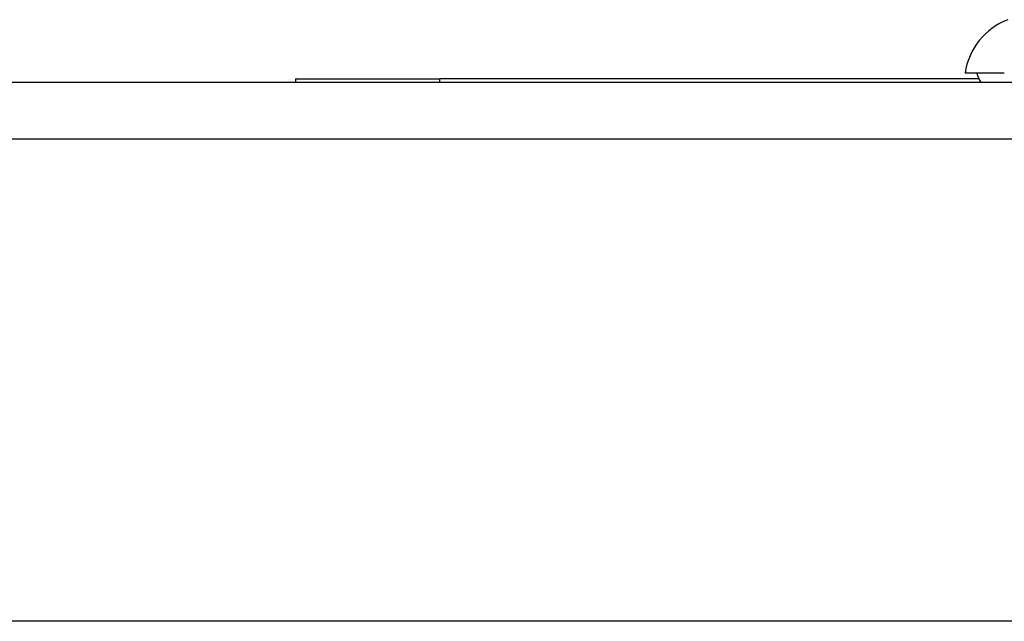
# Model space of a CAD drawing. Header units: inches. Extents: x 7 to 228, y 17 to 114.
# Tile 59 of 78: x 28.92 to 30.62, y 112.79 to 113.83. Entities that reach past the tile are written whole.
import ezdxf

# ---------------------------------------------------------------- set-up
doc = ezdxf.new("R2010")
doc.units = ezdxf.units.IN
doc.header["$MEASUREMENT"] = 0
doc.layers.add('Visible Edges(ANSI)', color=7, linetype='Continuous', lineweight=25)
doc.layers.add('Visible Tangent Edges(ANSI)', color=7, linetype='Continuous', lineweight=25)

msp = doc.modelspace()

# ---------------------------------------------------------------- linework, layer by layer
at = {"layer": 'Visible Edges(ANSI)'}
for p, q in [((30.6236, 113.7349), (30.5556, 113.7349)), ((7.3436, 113.7191), (54.9486, 113.7191)), ((29.3961, 113.7251), (29.3961, 113.7191)), ((29.3961, 113.7251), (29.6461, 113.7251)), ((30.5794, 113.7251), (29.6461, 113.7251)), ((54.9486, 112.7851), (7.3436, 112.7851))]:
    msp.add_line(p, q, dxfattribs=at)
for centre, radius, start, end in [((30.6723, 113.7172), 0.1181, 111.2505, 171.3991), ((30.6146, 113.7427), 0.0394, 191.537, 216.8699)]:
    msp.add_arc(centre, radius, start, end, dxfattribs=at)
at = {"layer": 'Visible Tangent Edges(ANSI)'}
for p, q in [((29.6461, 113.7191), (29.6461, 113.7251)), ((54.9486, 113.6201), (7.3436, 113.6201))]:
    msp.add_line(p, q, dxfattribs=at)

doc.saveas('drawing.dxf')
